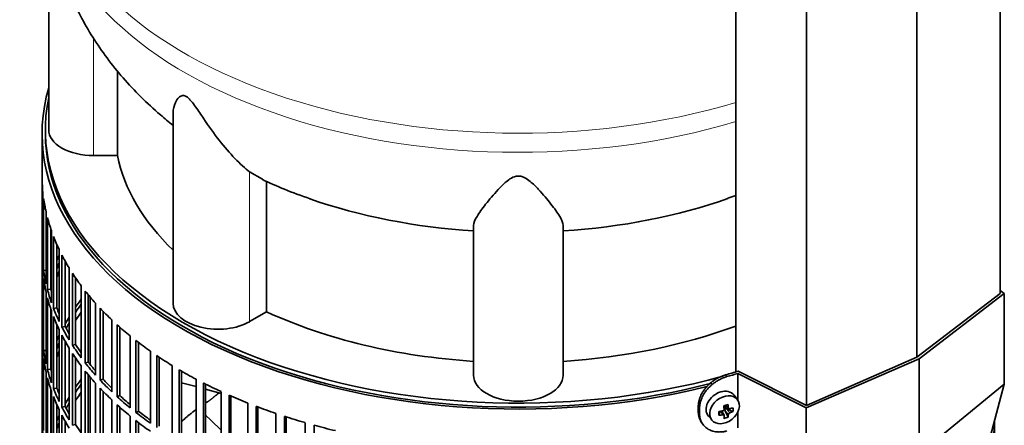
# Model space of a CAD drawing. Header units: millimetres. Extents: x 492 to 1367, y -1762 to 1549.
# Tile 7 of 29: x 1067 to 1364, y -1456 to -1334. Entities that reach past the tile are written whole.
import ezdxf

# ---------------------------------------------------------------- set-up
doc = ezdxf.new("R2010")
doc.units = ezdxf.units.MM
for name, color, linetype in [('M5X8_UNI7687', 7, 'Continuous'), ('MID_454-3', 7, 'Continuous'), ('VSI344-454_FILTR', 7, 'Continuous'), ('VSI344-454_SUPPO', 7, 'Continuous'), ('VSI344-454_TERMI', 7, 'Continuous'), ('VSI454_DIFFUSORE', 7, 'Continuous')]:
    doc.layers.add(name, color=color, linetype=linetype)

# ---------------------------------------------------------------- blocks, each defined once
blk = doc.blocks.new('SE4')
at = {"layer": 'M5X8_UNI7687', "color": 7, "linetype": 'Continuous', "lineweight": 35}
for p, q in [((1283.76, -1448.64), (1282.76, -1447.29)), ((1279.95, -1450.35), (1281.12, -1451.35)), ((1280.03, -1450.42), (1280.03, -1451.3)), ((1274.98, -1453.57), (1276.09, -1454.83)), ((1278.16, -1453.3), (1278.51, -1452.12)), ((1279.69, -1453.29), (1278.99, -1452.04)), ((1280.9, -1453.91), (1280, -1451.94)), ((1282.39, -1452.17), (1280.45, -1451.41))]:
    blk.add_line(p, q, dxfattribs=at)
at = {"layer": 'M5X8_UNI7687', "color": 4, "linetype": 'Continuous', "lineweight": 9}
for p, q in [((1280.08, -1450.32), (1281.01, -1451.12)), ((1279.27, -1453.15), (1278.68, -1452.1)), ((1281.01, -1453.09), (1280, -1451.94)), ((1280.45, -1451.41), (1281.46, -1452.56))]:
    blk.add_line(p, q, dxfattribs=at)
at = {"layer": 'M5X8_UNI7687', "color": 7, "linetype": 'Continuous', "lineweight": 35}
for centre, major_axis, ratio, start_param, end_param in [((1278.8, -1450.34), (3.89, 3.14), 0.739997, 0, 3.172175), ((1278.8, -1450.34), (3.89, 3.14), 0.739997, 6.252603, 6.283185), ((1277.11, -1450.75), (8.97, 2.29), 0.035701, -1.293098, -1.143406), ((1276.32, -1447.06), (2.06, -9.79), 0.279258, 1.046834, 1.161394), ((1276.04, -1447.14), (3.16, -9.49), 0.408248, 1.007206, 1.121766), ((1279.89, -1447.5), (-1.01, -9.2), 0.152739, -1.021742, -0.87205), ((1276.18, -1447.23), (9.99, 0.43), 0.510658, -1.393505, -1.278945), ((1276.18, -1446.98), (9.99, -0.48), 0.639648, -1.340934, -1.226375), ((1276.32, -1447.06), (2.06, -9.79), 0.279258, 0.690017, 0.804576), ((1280.26, -1451.59), (0.391, 0.312), 0.744948, 1.56038, 2.087178), ((1280.46, -1451.82), (-0.449, 0.845), 0.482969, 0.934611, 1.452812), ((1280.46, -1451.82), (-0.837, 0.408), 0.40333, 4.914112, 5.432313), ((1276.04, -1447.14), (3.16, -9.49), 0.408248, 0.650389, 0.764948), ((1276.18, -1447.23), (9.99, 0.43), 0.510658, -1.036687, -0.922127), ((1276.18, -1446.98), (9.99, -0.48), 0.639648, -0.984117, -0.869557), ((1274.33, -1449), (6.65, -6.44), 0.71261, 0.529363, 0.679055), ((1277.11, -1445.75), (7.61, -5.28), 0.901051, 5.557555, 5.707247)]:
    blk.add_ellipse(centre, major_axis=major_axis, ratio=ratio, start_param=start_param, end_param=end_param, dxfattribs=at)
blk.add_ellipse((1279.85, -1451.65), major_axis=(-3.84, -3.1), ratio=0.739997, dxfattribs=at)
for points in [[(1279.27, -1451.99), (1279.28, -1451.99), (1279.32, -1451.98), (1279.36, -1451.96), (1279.41, -1451.94), (1279.45, -1451.92), (1279.49, -1451.9), (1279.53, -1451.87), (1279.56, -1451.83), (1279.6, -1451.8), (1279.63, -1451.76), (1279.65, -1451.72), (1279.67, -1451.68), (1279.69, -1451.64), (1279.71, -1451.59), (1279.71, -1451.55), (1279.72, -1451.51), (1279.72, -1451.48), (1279.72, -1451.46)], [(1279.72, -1453.44), (1279.72, -1453.42), (1279.72, -1453.4), (1279.71, -1453.36), (1279.71, -1453.33), (1279.69, -1453.3), (1279.67, -1453.27), (1279.65, -1453.24), (1279.63, -1453.22), (1279.6, -1453.2), (1279.56, -1453.18), (1279.53, -1453.16), (1279.49, -1453.15), (1279.45, -1453.15), (1279.41, -1453.14), (1279.36, -1453.14), (1279.32, -1453.14), (1279.28, -1453.15), (1279.27, -1453.15)], [(1281.01, -1451.12), (1281.01, -1451.13), (1281.01, -1451.16), (1281.02, -1451.2), (1281.03, -1451.24), (1281.05, -1451.27), (1281.07, -1451.3), (1281.09, -1451.33), (1281.12, -1451.36), (1281.15, -1451.38), (1281.18, -1451.4), (1281.22, -1451.41), (1281.26, -1451.42), (1281.29, -1451.43), (1281.33, -1451.43), (1281.37, -1451.42), (1281.41, -1451.41), (1281.44, -1451.41), (1281.46, -1451.4)], [(1281.46, -1452.56), (1281.44, -1452.57), (1281.41, -1452.58), (1281.37, -1452.6), (1281.33, -1452.62), (1281.29, -1452.65), (1281.26, -1452.68), (1281.22, -1452.71), (1281.18, -1452.74), (1281.15, -1452.78), (1281.12, -1452.82), (1281.09, -1452.86), (1281.07, -1452.9), (1281.05, -1452.94), (1281.03, -1452.97), (1281.02, -1453.01), (1281.01, -1453.05), (1281.01, -1453.08), (1281.01, -1453.09)]]:
    blk.add_open_spline(points, degree=3, dxfattribs=at)
at = {"layer": 'MID_454-3', "color": 7, "linetype": 'Continuous', "lineweight": 35}
for p, q in [((1362.86, -1416.68), (1362.86, -828.13)), ((1337.8, -1435.88), (1337.8, -847.1)), ((1283.25, -851.41), (1283.25, -1440.27)), ((1304.54, -1450.35), (1304.54, -861.57))]:
    blk.add_line(p, q, dxfattribs=at)
at = {"layer": 'VSI344-454_FILTR', "color": 7, "linetype": 'Continuous', "lineweight": 35}
for p, q in [((1074.23, -1368.6), (1074.23, -1608.65)), ((1074.24, -1403.96), (1074.24, -1382.33)), ((1074.48, -1408.02), (1074.48, -1386.38)), ((1074.69, -1409.74), (1074.69, -1388.1)), ((1075.43, -1413.78), (1075.43, -1392.14)), ((1075.84, -1415.48), (1075.84, -1393.85)), ((1076.83, -1415.38), (1076.83, -1397.15)), ((1077.06, -1419.48), (1077.06, -1397.85)), ((1077.68, -1421.17), (1077.68, -1399.53)), ((1078.65, -1421.03), (1078.65, -1401.88)), ((1074.48, -1403.96), (1074.24, -1403.96)), ((1079.39, -1425.11), (1079.39, -1403.47)), ((1080.21, -1426.76), (1080.21, -1405.13)), ((1074.24, -1428.05), (1074.24, -1406.41)), ((1081.16, -1426.59), (1081.16, -1406.9)), ((1082.38, -1430.63), (1082.38, -1408.99)), ((1074.48, -1432.11), (1074.48, -1410.47)), ((1075.43, -1409.69), (1074.69, -1409.74)), ((1083.4, -1432.25), (1083.4, -1410.61)), ((1084.33, -1432.03), (1084.33, -1412)), ((1074.69, -1433.83), (1074.69, -1412.19)), ((1086.04, -1436.01), (1086.04, -1414.37)), ((1075.43, -1437.87), (1075.43, -1416.23)), ((1076.83, -1415.38), (1075.84, -1415.48)), ((1075.84, -1439.57), (1075.84, -1417.93)), ((1087.25, -1437.58), (1087.25, -1415.95)), ((1088.15, -1437.33), (1088.15, -1417.06)), ((1090.33, -1441.23), (1090.33, -1419.6)), ((1076.83, -1439.47), (1076.83, -1421.24)), ((1077.06, -1443.57), (1077.06, -1421.93)), ((1078.65, -1421.03), (1077.68, -1421.17)), ((1077.68, -1445.25), (1077.68, -1423.62)), ((1091.73, -1442.76), (1091.73, -1421.12)), ((1092.6, -1442.47), (1092.6, -1422.02)), ((1078.65, -1445.12), (1078.65, -1425.96)), ((1081.16, -1426.59), (1080.21, -1426.76)), ((1095.25, -1446.27), (1095.25, -1424.64)), ((1096.83, -1447.73), (1096.83, -1426.1)), ((1097.66, -1447.41), (1097.66, -1426.84)), ((1074.48, -1428.04), (1074.24, -1428.05)), ((1079.39, -1449.2), (1079.39, -1427.56)), ((1080.21, -1450.85), (1080.21, -1429.21)), ((1100.77, -1451.1), (1100.77, -1429.46)), ((1074.24, -1452.14), (1074.24, -1430.5)), ((1081.16, -1450.67), (1081.16, -1430.98)), ((1084.33, -1432.03), (1083.4, -1432.25)), ((1102.52, -1452.49), (1102.52, -1430.86)), ((1103.31, -1452.14), (1103.31, -1431.46)), ((1074.48, -1456.2), (1074.48, -1434.56)), ((1075.43, -1433.78), (1074.69, -1433.83)), ((1082.38, -1454.71), (1082.38, -1433.08)), ((1083.4, -1456.33), (1083.4, -1434.69)), ((1106.85, -1455.69), (1106.85, -1434.06)), ((1108.77, -1457.01), (1108.77, -1435.38)), ((1074.69, -1457.91), (1074.69, -1436.28)), ((1084.33, -1456.12), (1084.33, -1436.08)), ((1086.04, -1460.1), (1086.04, -1438.46)), ((1088.15, -1437.33), (1087.25, -1437.58)), ((1109.51, -1456.63), (1109.51, -1435.87)), ((1113.47, -1460.03), (1113.47, -1438.39)), ((1075.43, -1461.95), (1075.43, -1440.32)), ((1076.83, -1439.47), (1075.84, -1439.57)), ((1087.25, -1461.67), (1087.25, -1440.03)), ((1088.15, -1461.42), (1088.15, -1441.15)), ((1115.55, -1461.27), (1115.55, -1439.63)), ((1116.24, -1460.85), (1116.24, -1440.04)), ((1075.84, -1463.66), (1075.84, -1442.02)), ((1090.33, -1465.32), (1090.33, -1443.68)), ((1092.6, -1442.47), (1091.73, -1442.76)), ((1120.61, -1464.09), (1120.61, -1442.45)), ((1122.82, -1465.24), (1122.82, -1443.61)), ((1123.47, -1464.8), (1123.47, -1443.93)), ((1274.5, -1444.69), (1274.51, -1444.69)), ((1076.83, -1463.56), (1076.83, -1445.33)), ((1077.06, -1467.66), (1077.06, -1446.02)), ((1078.65, -1445.12), (1077.68, -1445.25)), ((1091.73, -1466.84), (1091.73, -1445.2)), ((1092.6, -1466.55), (1092.6, -1446.11)), ((1097.66, -1447.41), (1096.83, -1447.73)), ((1128.21, -1467.85), (1128.21, -1446.22)), ((1130.56, -1468.91), (1130.56, -1447.28)), ((1131.15, -1468.45), (1131.15, -1447.54)), ((1077.68, -1469.34), (1077.68, -1447.7)), ((1078.65, -1469.2), (1078.65, -1450.05)), ((1095.25, -1470.36), (1095.25, -1448.72)), ((1096.83, -1471.82), (1096.83, -1450.18)), ((1136.25, -1471.3), (1136.25, -1449.66)), ((1138.73, -1472.26), (1138.73, -1450.63)), ((1074.48, -1452.13), (1074.24, -1452.14)), ((1079.39, -1473.28), (1079.39, -1451.65)), ((1081.16, -1450.67), (1080.21, -1450.85)), ((1080.21, -1474.94), (1080.21, -1453.3)), ((1097.66, -1471.5), (1097.66, -1450.92)), ((1100.77, -1475.19), (1100.77, -1453.55)), ((1103.31, -1452.14), (1102.52, -1452.49)), ((1139.26, -1471.78), (1139.26, -1450.83)), ((1144.69, -1474.42), (1144.69, -1452.78)), ((1074.24, -1476.22), (1074.24, -1454.59)), ((1081.16, -1474.76), (1081.16, -1455.07)), ((1084.33, -1456.12), (1083.4, -1456.33)), ((1102.52, -1476.58), (1102.52, -1454.94)), ((1103.31, -1476.22), (1103.31, -1455.55)), ((1147.28, -1475.28), (1147.28, -1453.64)), ((1147.74, -1474.77), (1147.74, -1453.79)), ((1153.49, -1477.19), (1153.49, -1455.55)), ((1156.17, -1477.94), (1156.17, -1456.3)), ((1360.98, -1456.19), (1360.98, -1455.75)), ((1361.22, -1476.22), (1361.22, -1454.84)), ((1361.23, -1601.31), (1361.23, -1454.81))]:
    blk.add_line(p, q, dxfattribs=at)
for centre, major_axis, start_param, end_param in [((1217.73, -1368.6), (143.5, 0), 2.974441, 5.119162), ((1217.73, -1368.6), (142.5, 0), 3.141593, 5.133708), ((1217.73, -1381.46), (-143.5, 0), 0.010392, 0.059421), ((1217.73, -1381.46), (-143.5, 0), 0.080205, 0.129234), ((1217.73, -1381.46), (-143.5, 0), 0.150018, 0.199048), ((1217.73, -1381.46), (-143.5, 0), 0.219831, 0.268861), ((1217.73, -1403.1), (-143.5, 0), 0.010392, 0.059421), ((1217.73, -1427.19), (-143.5, 0), -0.268861, -0.248955), ((1217.73, -1381.46), (-143.5, 0), 0.289645, 0.338674), ((1217.73, -1405.55), (-143.5, 0), 0.010392, 0.059421), ((1217.73, -1427.19), (-142.5, 0), -0.242088, -0.219659), ((1217.73, -1403.1), (-143.5, 0), 0.080205, 0.129234), ((1217.73, -1427.19), (-143.5, 0), -0.199048, -0.190533), ((1217.73, -1429.64), (-142.5, 0), -0.242088, -0.219659), ((1217.73, -1381.46), (-143.5, 0), 0.359458, 0.408487), ((1217.73, -1405.55), (-143.5, 0), 0.080205, 0.129234), ((1217.73, -1427.19), (-142.5, 0), -0.160582, -0.149846), ((1217.73, -1403.1), (-143.5, 0), 0.150018, 0.199048), ((1217.73, -1405.55), (-143.5, 0), 0.150018, 0.199048), ((1217.73, -1403.1), (-142.5, 0), 0.149846, 0.160582), ((1217.73, -1381.46), (-143.5, 0), 0.429271, 0.4783), ((1217.73, -1451.27), (-143.5, 0), -0.408487, -0.377404), ((1217.73, -1451.27), (-142.5, 0), -0.391958, -0.359286), ((1217.73, -1403.1), (-143.5, 0), 0.219831, 0.268861), ((1217.73, -1405.55), (-143.5, 0), 0.219831, 0.268861), ((1217.73, -1403.1), (-142.5, 0), 0.219659, 0.242088), ((1217.73, -1451.27), (-143.5, 0), -0.338674, -0.312019), ((1217.73, -1453.72), (-142.5, 0), -0.391958, -0.359286), ((1217.73, -1381.46), (-143.5, 0), 0.499084, 0.548113), ((1217.73, -1403.1), (-143.5, 0), 0.289645, 0.338674), ((1217.73, -1403.1), (-142.5, 0), 0.289473, 0.318152), ((1217.73, -1451.27), (-142.5, 0), -0.318152, -0.297119), ((1217.73, -1381.46), (-143.5, 0), 0.568897, 0.617927), ((1217.73, -1427.19), (-143.5, 0), 0.010392, 0.059421), ((1217.73, -1451.27), (-143.5, 0), -0.268861, -0.248955), ((1217.73, -1405.55), (-143.5, 0), 0.289645, 0.338674), ((1217.73, -1429.64), (-143.5, 0), 0.010392, 0.059421), ((1217.73, -1451.27), (-142.5, 0), -0.242088, -0.219659), ((1217.73, -1403.1), (-143.5, 0), 0.359458, 0.408487), ((1217.73, -1403.1), (-142.5, 0), 0.359286, 0.391958), ((1217.73, -1381.46), (-143.5, 0), 0.63871, 0.68774), ((1217.73, -1427.19), (-143.5, 0), 0.080205, 0.129234), ((1217.73, -1451.27), (-143.5, 0), -0.199048, -0.190533), ((1217.73, -1453.72), (-142.5, 0), -0.242088, -0.219659), ((1217.73, -1405.55), (-143.5, 0), 0.359458, 0.408487), ((1217.73, -1381.46), (-143.5, 0), 0.708524, 0.757553), ((1217.73, -1429.64), (-143.5, 0), 0.080205, 0.129234), ((1217.73, -1451.27), (-142.5, 0), -0.160582, -0.149846), ((1217.73, -1403.1), (-143.5, 0), 0.429271, 0.4783), ((1217.73, -1403.1), (-142.5, 0), 0.429099, 0.464583), ((1217.73, -1427.19), (-143.5, 0), 0.150018, 0.199048), ((1217.73, -1427.19), (-142.5, 0), 0.149846, 0.160582), ((1217.73, -1405.55), (-143.5, 0), 0.429271, 0.4783), ((1217.73, -1381.46), (-143.5, 0), 0.778337, 0.827366), ((1217.73, -1429.64), (-143.5, 0), 0.150018, 0.199048), ((1217.73, -1475.36), (-143.5, 0), -0.408487, -0.377404), ((1217.73, -1475.36), (-142.5, 0), -0.391958, -0.359286), ((1217.73, -1403.1), (-143.5, 0), 0.499084, 0.548113), ((1217.73, -1403.1), (-142.5, 0), 0.498912, 0.536508), ((1217.73, -1381.46), (-143.5, 0), 0.84815, 0.897179), ((1217.73, -1427.19), (-143.5, 0), 0.219831, 0.268861), ((1217.73, -1427.19), (-142.5, 0), 0.219659, 0.242088), ((1217.73, -1477.81), (-142.5, 0), -0.391958, -0.359286), ((1217.73, -1405.55), (-143.5, 0), 0.499084, 0.548113), ((1217.73, -1403.1), (-142.5, 0), 0.568725, 0.607984), ((1217.73, -1381.46), (-143.5, 0), 0.917963, 0.966992), ((1217.73, -1429.64), (-143.5, 0), 0.219831, 0.268861), ((1217.73, -1475.36), (-143.5, 0), -0.338674, -0.312019), ((1217.73, -1475.36), (-142.5, 0), -0.318152, -0.297119), ((1217.73, -1403.1), (-143.5, 0), 0.568897, 0.617927), ((1217.73, -1405.55), (-143.5, 0), 0.568897, 0.617927), ((1217.73, -1381.46), (-143.5, 0), 0.987776, 1.036806), ((1217.73, -1451.27), (-143.5, 0), 0.010392, 0.059421), ((1217.73, -1475.36), (-143.5, 0), -0.268861, -0.248955), ((1217.73, -1427.19), (-143.5, 0), 0.289645, 0.338674), ((1217.73, -1429.64), (-143.5, 0), 0.289645, 0.338674), ((1217.73, -1427.19), (-142.5, 0), 0.289473, 0.318152), ((1217.73, -1403.1), (-143.5, 0), 0.63871, 0.68774), ((1217.73, -1403.1), (-142.5, 0), 0.638538, 0.679153), ((1217.73, -1453.72), (-143.5, 0), 0.010392, 0.059421), ((1217.73, -1475.36), (-142.5, 0), -0.242088, -0.219659), ((1217.73, -1427.19), (-142.5, 0), 0.359286, 0.391958), ((1217.73, -1405.55), (-143.5, 0), 0.63871, 0.68774), ((1217.73, -1381.46), (-143.5, 0), 1.057589, 1.106619), ((1217.73, -1381.46), (-143.5, 0), 1.127403, 1.176432), ((1217.73, -1453.72), (143.5, 0), 6.223771, 6.269479), ((1217.73, -1451.27), (143.5, 0), -0.059414, -0.051136)]:
    blk.add_ellipse(centre, major_axis=major_axis, ratio=0.57735, start_param=start_param, end_param=end_param, dxfattribs=at)
at = {"layer": 'VSI344-454_SUPPO', "color": 7, "linetype": 'Continuous', "lineweight": 35}
for p, q in [((1075.23, -1367.38), (1075.23, -1368.6)), ((1088.7, -1438.02), (1088.7, -1417.72)), ((1088.7, -1462.11), (1088.7, -1441.81)), ((1116.24, -1443.51), (1120.61, -1444.69)), ((1123.47, -1445.46), (1128.21, -1446.73))]:
    blk.add_line(p, q, dxfattribs=at)
blk.add_ellipse((1217.73, -1367.38), major_axis=(142.5, 0), ratio=0.57735, start_param=3.023053, end_param=5.159666, dxfattribs=at)
at = {"layer": 'VSI344-454_SUPPO', "color": 4, "linetype": 'Continuous', "lineweight": 9}
blk.add_ellipse((1217.73, -1423.95), major_axis=(-106.99, 0), ratio=0.57735, start_param=0.492641, end_param=0.579522, dxfattribs=at)
at = {"layer": 'VSI344-454_SUPPO', "color": 7, "linetype": 'Continuous', "lineweight": 35}
blk.add_open_spline([(1123.51, -1449.69), (1125.15, -1448.52), (1126.71, -1447.25), (1127.12, -1446.92), (1127.53, -1446.58)], degree=2, knots=[0.04620798, 0.04620798, 0.04620798, 0.125, 0.125, 0.14573255, 0.14573255, 0.14573255], dxfattribs=at)
blk.add_open_spline([(1116.2, -1455.31), (1118.22, -1453.33), (1120.54, -1451.7)], degree=2, dxfattribs=at)
at = {"layer": 'VSI344-454_TERMI', "color": 7, "linetype": 'Continuous', "lineweight": 35}
for p, q in [((1362.86, -1416.68), (1337.8, -1435.88)), ((1338.51, -1436.3), (1364.14, -1416.66)), ((1364.14, -1416.66), (1362.86, -1415.8)), ((1364.14, -1443.94), (1364.14, -1416.66)), ((1304.49, -1451.1), (1338.51, -1436.3)), ((1337.8, -1435.88), (1304.54, -1450.35)), ((1338.51, -1464.87), (1338.51, -1436.3)), ((1283.86, -1440.74), (1304.49, -1451.1)), ((1283.86, -1448.78), (1283.86, -1440.74)), ((1304.54, -1450.35), (1284, -1440.05)), ((1338.51, -1464.87), (1364.14, -1443.94)), ((1364.14, -1443.94), (1349.29, -1499.38)), ((1271.95, -1450.62), (1271.95, -1452.25)), ((1272.32, -1451.16), (1272.32, -1452.79)), ((1283.86, -1457.07), (1283.86, -1452.35)), ((1304.49, -1478.38), (1304.49, -1451.1)), ((1272.93, -1455.48), (1273.3, -1456.02))]:
    blk.add_line(p, q, dxfattribs=at)
at = {"layer": 'VSI344-454_TERMI', "color": 4, "linetype": 'Continuous', "lineweight": 9}
for p, q in [((1280.17, -1441.16), (1280.55, -1441.69)), ((1271.95, -1450.62), (1272.32, -1451.16)), ((1272.32, -1452.79), (1271.95, -1452.25))]:
    blk.add_line(p, q, dxfattribs=at)
at = {"layer": 'VSI344-454_TERMI', "color": 7, "linetype": 'Continuous', "lineweight": 35}
for major_axis, start_param, end_param in [((143.5, 0), -1.120604, -1.090727), ((144.5, 0), -1.121039, -1.095444)]:
    blk.add_ellipse((1217.73, -1366.56), major_axis=major_axis, ratio=0.57735, start_param=start_param, end_param=end_param, dxfattribs=at)
for points, knots in [([(1271.95, -1450.62), (1271.95, -1450.54), (1271.95, -1450.38), (1271.96, -1450.13), (1271.98, -1449.89), (1272.02, -1449.64), (1272.06, -1449.39), (1272.1, -1449.15), (1272.16, -1448.9), (1272.23, -1448.65), (1272.3, -1448.4), (1272.39, -1448.15), (1272.48, -1447.9), (1272.65, -1447.48), (1272.92, -1446.91), (1273.34, -1446.19), (1273.83, -1445.49), (1274.38, -1444.81), (1274.99, -1444.18), (1275.64, -1443.58), (1276.34, -1443.03), (1276.99, -1442.6), (1277.57, -1442.25), (1278.08, -1441.97), (1278.59, -1441.72), (1279.12, -1441.51), (1279.64, -1441.31), (1280, -1441.21), (1280.17, -1441.16)], [0, 0, 0, 0, 0.021051, 0.042002, 0.062876, 0.083693, 0.104478, 0.125254, 0.146042, 0.166866, 0.187748, 0.208712, 0.229779, 0.250971, 0.313214, 0.375619, 0.438632, 0.501394, 0.564154, 0.627126, 0.689277, 0.751393, 0.793158, 0.834556, 0.875762, 0.916954, 0.958308, 1, 1, 1, 1]), ([(1280.55, -1441.69), (1280.46, -1441.72), (1280.29, -1441.77), (1280.02, -1441.86), (1279.76, -1441.95), (1279.49, -1442.05), (1279.23, -1442.15), (1278.97, -1442.26), (1278.72, -1442.38), (1278.46, -1442.51), (1278.2, -1442.64), (1277.95, -1442.78), (1277.7, -1442.93), (1277.28, -1443.19), (1276.72, -1443.57), (1276.02, -1444.12), (1275.37, -1444.71), (1274.76, -1445.35), (1274.21, -1446.02), (1273.72, -1446.72), (1273.3, -1447.45), (1272.99, -1448.1), (1272.76, -1448.68), (1272.6, -1449.18), (1272.48, -1449.68), (1272.39, -1450.18), (1272.33, -1450.67), (1272.33, -1450.99), (1272.32, -1451.16)], [0, 0, 0, 0, 0.020905, 0.041705, 0.062421, 0.083075, 0.103688, 0.124284, 0.144884, 0.165511, 0.186186, 0.206932, 0.227771, 0.248723, 0.310801, 0.372931, 0.435895, 0.498659, 0.561404, 0.62443, 0.686816, 0.749074, 0.79132, 0.833156, 0.874759, 0.916313, 0.958, 1, 1, 1, 1]), ([(1272.92, -1455.48), (1272.8, -1455.3), (1272.61, -1454.99), (1272.38, -1454.52), (1272.22, -1454.1), (1272.1, -1453.66), (1272.01, -1453.2), (1271.96, -1452.74), (1271.95, -1452.41), (1271.95, -1452.25)], [0.6886313, 0.6886313, 0.6886313, 0.6886313, 0.7490621, 0.7913108, 0.8331485, 0.874754, 0.9163096, 0.957998, 1, 1, 1, 1]), ([(1272.32, -1452.79), (1272.32, -1452.87), (1272.33, -1453.03), (1272.34, -1453.27), (1272.36, -1453.5), (1272.39, -1453.74), (1272.43, -1453.96), (1272.48, -1454.19), (1272.54, -1454.41), (1272.61, -1454.63), (1272.68, -1454.84), (1272.77, -1455.05), (1272.86, -1455.26), (1273.03, -1455.59), (1273.3, -1456.03), (1273.72, -1456.55), (1274.21, -1457.02), (1274.76, -1457.42), (1275.37, -1457.75), (1276.02, -1458.02), (1276.72, -1458.21), (1277.36, -1458.31), (1277.95, -1458.35), (1278.46, -1458.36), (1278.97, -1458.32), (1279.49, -1458.26), (1280.02, -1458.16), (1280.37, -1458.07), (1280.55, -1458.02)], [0, 0, 0, 0, 0.021051, 0.042001, 0.062873, 0.08369, 0.104474, 0.125249, 0.146036, 0.166859, 0.18774, 0.208703, 0.229768, 0.250959, 0.313199, 0.375603, 0.438616, 0.501374, 0.564129, 0.627102, 0.689223, 0.75131, 0.793093, 0.834507, 0.875728, 0.916932, 0.958298, 1, 1, 1, 1])]:
    blk.add_open_spline(points, degree=3, knots=knots, dxfattribs=at)
at = {"layer": 'VSI454_DIFFUSORE', "color": 7, "linetype": 'Continuous', "lineweight": 35}
for p, q in [((1076.23, -1302.85), (1076.23, -1367.38)), ((1096.98, -1375.17), (1096.98, -1349.72)), ((1113.72, -1362.25), (1113.72, -1419.64)), ((1096.98, -1375.17), (1089.73, -1375.17)), ((1140.64, -1382.24), (1136.77, -1380.07)), ((1141.89, -1422.19), (1141.89, -1382.94)), ((1204.23, -1441.28), (1204.23, -1396.2)), ((1231.23, -1441.28), (1231.23, -1396.2)), ((1141.89, -1422.19), (1136.77, -1425.15))]:
    blk.add_line(p, q, dxfattribs=at)
at = {"layer": 'VSI454_DIFFUSORE', "color": 4, "linetype": 'Continuous', "lineweight": 9}
for p, q in [((1089.73, -1375.17), (1089.73, -1339.87)), ((1136.77, -1425.15), (1136.77, -1380.07))]:
    blk.add_line(p, q, dxfattribs=at)
for centre, major_axis, start_param, end_param in [((1217.73, -1286.31), (142.25, 0), 3.141767, 5.19104), ((1217.73, -1292.06), (-142.25, 0), 0, 2.049447)]:
    blk.add_ellipse(centre, major_axis=major_axis, ratio=0.57735, start_param=start_param, end_param=end_param, dxfattribs=at)
at = {"layer": 'VSI454_DIFFUSORE', "color": 7, "linetype": 'Continuous', "lineweight": 35}
for centre, major_axis, start_param, end_param in [((1089.73, -1367.38), (13.5, 0), 3.141582, 4.712389), ((1217.73, -1367.38), (-121.5, 0), 0.111341, 0.543224), ((1217.73, -1328.14), (-121.5, 0), 1.027559, 1.459455), ((1217.73, -1328.14), (121.5, 0), 4.82373, 5.258953), ((1127.22, -1419.64), (13.5, 0), 3.141603, 5.497787), ((1217.73, -1367.38), (-121.5, 0), 0.896739, 1.459455), ((1217.73, -1367.38), (121.5, 0), 4.82373, 5.281941), ((1217.73, -1441.28), (13.5, 0), 3.141593, 6.283185)]:
    blk.add_ellipse(centre, major_axis=major_axis, ratio=0.57735, start_param=start_param, end_param=end_param, dxfattribs=at)
for points, knots in [([(1075.52, -1292.08), (1075.54, -1294.3), (1075.6, -1298.45), (1076.43, -1305.46), (1077.86, -1312.61), (1079.91, -1319.66), (1082.53, -1326.53), (1085.72, -1333.2), (1089.47, -1339.66), (1093.76, -1345.89), (1098.59, -1351.87), (1103.98, -1357.61), (1109.03, -1362.23), (1112.39, -1365.05), (1113.66, -1366.06)], [0, 0, 0, 0, 0.0655199, 0.1451491, 0.2245836, 0.3040731, 0.3838746, 0.4642541, 0.545485, 0.6278426, 0.7115916, 0.7969662, 0.8841399, 0.9363563, 0.9363563, 0.9363563, 0.9363563]), ([(1136.77, -1380.07), (1135.4, -1379), (1133.89, -1377.63), (1130.78, -1374.4), (1129.17, -1372.55), (1126.03, -1368.56), (1124.5, -1366.4), (1122.13, -1362.92), (1121.35, -1361.72), (1120.08, -1359.93), (1119.65, -1359.34), (1118.92, -1358.48), (1118.67, -1358.2), (1118.15, -1357.71), (1117.87, -1357.5), (1117.09, -1357.08), (1116.65, -1357.08), (1115.96, -1357.28), (1115.69, -1357.47), (1114.98, -1358.13), (1114.66, -1358.67), (1113.94, -1360.2), (1113.72, -1361.24), (1113.72, -1362.26)], [0, 0, 0, 0, 0.125, 0.125, 0.25, 0.25, 0.375, 0.375, 0.4375, 0.4375, 0.46875, 0.46875, 0.484375, 0.484375, 0.5, 0.5, 0.53125, 0.53125, 0.5625, 0.5625, 0.625, 0.625, 0.7378424, 0.7378424, 0.7378424, 0.7378424]), ([(1231.23, -1396.2), (1231.23, -1395.46), (1230.83, -1394.54), (1229.53, -1392.38), (1228.62, -1391.12), (1226.47, -1388.39), (1225.23, -1386.9), (1223, -1384.52), (1222.2, -1383.7), (1220.79, -1382.55), (1220.29, -1382.18), (1219.4, -1381.71), (1219.08, -1381.57), (1218.39, -1381.37), (1218.01, -1381.32), (1216.9, -1381.35), (1216.2, -1381.62), (1215.05, -1382.26), (1214.56, -1382.64), (1213.17, -1383.8), (1212.39, -1384.6), (1210.2, -1386.94), (1208.95, -1388.45), (1206.81, -1391.17), (1205.92, -1392.39), (1204.63, -1394.53), (1204.23, -1395.46), (1204.23, -1396.2)], [0, 0, 0, 0, 0.125, 0.125, 0.25, 0.25, 0.375, 0.375, 0.4375, 0.4375, 0.46875, 0.46875, 0.484375, 0.484375, 0.5, 0.5, 0.53125, 0.53125, 0.5625, 0.5625, 0.625, 0.625, 0.75, 0.75, 0.875, 0.875, 1, 1, 1, 1])]:
    blk.add_open_spline(points, degree=3, knots=knots, dxfattribs=at)
for points in [[(1140.6, -1382.35), (1144.72, -1384.34), (1149.51, -1386.29), (1154.99, -1388.19)], [(1280.82, -1388.02), (1281.69, -1387.72), (1282.49, -1387.45), (1283.26, -1387.17)]]:
    blk.add_open_spline(points, degree=3, dxfattribs=at)

msp = doc.modelspace()

# ---------------------------------------------------------------- block references
msp.add_blockref('SE4', (0, 0))

doc.saveas('drawing.dxf')
